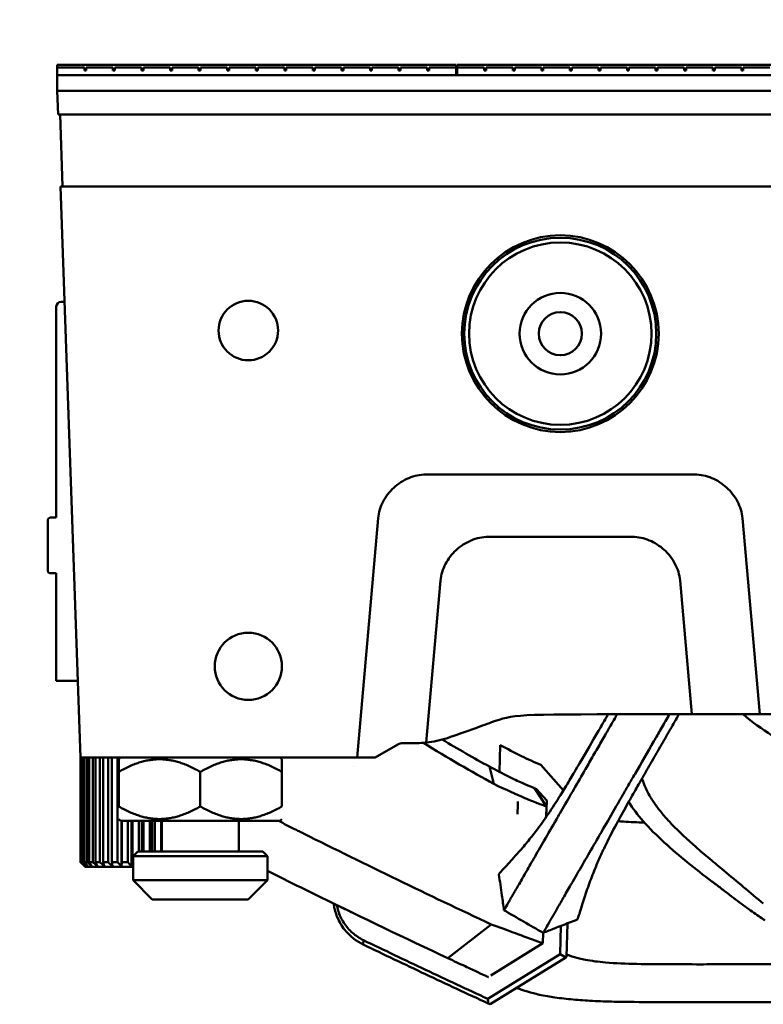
# Model space of a CAD drawing. Header units: millimetres. Extents: x 0 to 2100, y 0 to 1485.
# Tile 3 of 256: x 607 to 685, y 483 to 585. Entities that reach past the tile are written whole.
import ezdxf

# ---------------------------------------------------------------- set-up
doc = ezdxf.new("R2010")
doc.units = ezdxf.units.MM
doc.header["$LTSCALE"] = 5
doc.layers.add('Bemaßung (ISO)', color=7, linetype='Continuous', lineweight=25)
doc.layers.add('Sichtbar (ISO)', color=7, linetype='Continuous', lineweight=50)
doc.styles.add('Notiztext (DIN)', font='isocpeur.ttf')
doc.dimstyles.new('Standard (DIN)', dxfattribs={"dimscale": 5, "dimtxt": 3.5, "dimasz": 2.5, "dimexe": 2, "dimexo": 0.5, "dimgap": 0.5, "dimtad": 1, "dimrnd": 1e-08, "dimtxsty": 'Notiztext (DIN)', "dimcen": 0.09, "dimdle": 10, "dimclrd": 256, "dimclre": 256, "dimclrt": 256, "dimadec": 0, "dimazin": 0, "dimtfac": 1, "dimtmove": 0, "dimatfit": 3, "dimfxl": 1, "dimtolj": 1, "dimtzin": 0, "dimlwd": -1, "dimlwe": -1, "dimarcsym": 0})

# ---------------------------------------------------------------- blocks, each defined once
blk = doc.blocks.new('*D17')
at = {"layer": 'Bemaßung (ISO)', "transparency": 16777216}
for p, q in [((625.87, 643.91), (625.87, 644.81)), ((625.42, 644.36), (626.32, 644.36)), ((492.86, 577.07), (611.68, 637.18))]:
    blk.add_line(p, q, dxfattribs=at)
blk.add_solid([(610.74, 639.04), (612.62, 635.32), (622.83, 642.82)], dxfattribs=at)
at = {"layer": 'Defpoints', "color": 0, "transparency": 16777216}
for p in [(628.9, 645.89), (622.83, 642.82)]:
    blk.add_point(p, dxfattribs=at)
at = {"layer": 'Bemaßung (ISO)', "transparency": 16777216, "insert": (486.05, 596.06), "char_height": 17.5, "attachment_point": 1, "rotation": 26.8346, "style": 'Notiztext (DIN)'}
blk.add_mtext('\\A1; \\fISOCPEUR|b0|i0;\\H17.5000;8x M8', dxfattribs=at)

msp = doc.modelspace()

# ---------------------------------------------------------------- linework, layer by layer
at = {"layer": 'Sichtbar (ISO)'}
for p, q in [((610.9658, 580.4442), (610.9658, 580.7442)), ((610.9658, 580.7442), (652.5158, 580.7442)), ((610.9658, 580.4442), (613.7888, 580.4442)), ((610.9658, 579.6442), (610.9658, 580.4442)), ((613.7888, 580.4442), (613.7888, 580.1442)), ((613.9888, 580.1442), (613.7888, 580.1442)), ((613.9888, 580.4442), (616.7648, 580.4442)), ((613.9888, 580.4442), (613.9888, 580.1442)), ((616.7648, 580.4442), (616.7648, 580.1442)), ((616.9648, 580.1442), (616.7648, 580.1442)), ((616.9648, 580.4442), (619.7408, 580.4442)), ((616.9648, 580.4442), (616.9648, 580.1442)), ((619.7408, 580.4442), (619.7408, 580.1442)), ((619.9408, 580.1442), (619.7408, 580.1442)), ((619.9408, 580.4442), (622.7168, 580.4442)), ((619.9408, 580.4442), (619.9408, 580.1442)), ((622.7168, 580.4442), (622.7168, 580.1442)), ((622.9168, 580.1442), (622.7168, 580.1442)), ((622.9168, 580.4442), (625.6928, 580.4442)), ((622.9168, 580.4442), (622.9168, 580.1442)), ((625.6928, 580.4442), (625.6928, 580.1442)), ((625.8928, 580.1442), (625.6928, 580.1442)), ((625.8928, 580.4442), (628.6688, 580.4442)), ((625.8928, 580.4442), (625.8928, 580.1442)), ((628.6688, 580.4442), (628.6688, 580.1442)), ((628.8688, 580.1442), (628.6688, 580.1442)), ((628.8688, 580.4442), (631.6448, 580.4442)), ((628.8688, 580.4442), (628.8688, 580.1442)), ((631.6448, 580.4442), (631.6448, 580.1442)), ((631.8448, 580.1442), (631.6448, 580.1442)), ((631.8448, 580.4442), (634.6208, 580.4442)), ((631.8448, 580.4442), (631.8448, 580.1442)), ((634.6208, 580.4442), (634.6208, 580.1442)), ((634.8208, 580.1442), (634.6208, 580.1442)), ((634.8208, 580.4442), (637.5968, 580.4442)), ((634.8208, 580.4442), (634.8208, 580.1442)), ((637.5968, 580.4442), (637.5968, 580.1442)), ((637.7968, 580.1442), (637.5968, 580.1442)), ((637.7968, 580.4442), (640.5728, 580.4442)), ((637.7968, 580.4442), (637.7968, 580.1442)), ((640.5728, 580.4442), (640.5728, 580.1442)), ((640.7728, 580.1442), (640.5728, 580.1442)), ((640.7728, 580.4442), (643.5488, 580.4442)), ((640.7728, 580.4442), (640.7728, 580.1442)), ((643.5488, 580.4442), (643.5488, 580.1442)), ((643.7488, 580.1442), (643.5488, 580.1442)), ((643.7488, 580.4442), (646.5248, 580.4442)), ((643.7488, 580.4442), (643.7488, 580.1442)), ((646.5248, 580.4442), (646.5248, 580.1442)), ((646.7248, 580.1442), (646.5248, 580.1442)), ((646.7248, 580.4442), (649.5008, 580.4442)), ((646.7248, 580.4442), (646.7248, 580.1442)), ((649.5008, 580.4442), (649.5008, 580.1442)), ((649.7008, 580.1442), (649.5008, 580.1442)), ((649.7008, 580.4442), (652.5158, 580.4442)), ((649.7008, 580.4442), (649.7008, 580.1442)), ((652.5158, 580.4442), (652.5158, 580.7442)), ((652.5158, 579.6442), (652.5158, 580.4442)), ((652.6158, 580.4442), (652.6158, 580.7442)), ((652.6158, 580.7442), (694.1658, 580.7441)), ((652.6158, 580.4442), (655.4388, 580.4442)), ((652.6158, 579.6442), (652.6158, 580.4442)), ((655.4388, 580.4442), (655.4388, 580.1442)), ((655.6388, 580.1442), (655.4388, 580.1442)), ((655.6388, 580.4442), (658.4148, 580.4442)), ((655.6388, 580.4442), (655.6388, 580.1442)), ((658.4148, 580.4442), (658.4148, 580.1442)), ((658.6148, 580.1442), (658.4148, 580.1442)), ((658.6148, 580.4442), (661.3908, 580.4442)), ((658.6148, 580.4442), (658.6148, 580.1442)), ((661.3908, 580.4442), (661.3908, 580.1442)), ((661.5908, 580.1442), (661.3908, 580.1442)), ((661.5908, 580.4442), (664.3668, 580.4442)), ((661.5908, 580.4442), (661.5908, 580.1442)), ((664.3668, 580.4442), (664.3668, 580.1442)), ((664.5668, 580.1442), (664.3668, 580.1442)), ((664.5668, 580.4442), (667.3428, 580.4442)), ((664.5668, 580.4442), (664.5668, 580.1442)), ((667.3428, 580.4442), (667.3428, 580.1442)), ((667.5428, 580.1442), (667.3428, 580.1442)), ((667.5428, 580.4442), (670.3188, 580.4441)), ((667.5428, 580.4442), (667.5428, 580.1442)), ((670.3188, 580.4441), (670.3188, 580.1441)), ((670.5188, 580.1441), (670.3188, 580.1441)), ((670.5188, 580.4441), (673.2948, 580.4441)), ((670.5188, 580.4441), (670.5188, 580.1441)), ((673.2948, 580.4441), (673.2948, 580.1441)), ((673.4948, 580.1441), (673.2948, 580.1441)), ((673.4948, 580.4441), (676.2708, 580.4441)), ((673.4948, 580.4441), (673.4948, 580.1441)), ((676.2708, 580.4441), (676.2708, 580.1441)), ((676.4708, 580.1441), (676.2708, 580.1441)), ((676.4708, 580.4441), (679.2468, 580.4441)), ((676.4708, 580.4441), (676.4708, 580.1441)), ((679.2468, 580.4441), (679.2468, 580.1441)), ((679.4468, 580.1441), (679.2468, 580.1441)), ((679.4468, 580.4441), (682.2228, 580.4441)), ((679.4468, 580.4441), (679.4468, 580.1441)), ((682.2228, 580.4441), (682.2228, 580.1441)), ((682.4228, 580.1441), (682.2228, 580.1441)), ((682.4228, 580.4441), (685.1988, 580.4441)), ((682.4228, 580.4441), (682.4228, 580.1441)), ((610.9658, 578.0442), (610.9658, 579.6442)), ((610.9658, 579.6442), (860.7658, 579.644)), ((610.9658, 579.6442), (652.5158, 579.6442)), ((652.6158, 579.6442), (694.1658, 579.6441)), ((860.7658, 578.044), (610.9658, 578.0442)), ((611.0531, 575.5442), (610.9658, 578.0442)), ((610.9658, 578.0442), (860.7658, 578.044)), ((611.0531, 575.5442), (860.6785, 575.544)), ((611.5151, 568.0442), (611.2532, 575.5442)), ((611.3057, 568.0442), (613.3835, 508.5437)), ((611.3057, 568.0442), (1110.4257, 568.0437)), ((610.8657, 555.5437), (610.8657, 533.5437)), ((611.7248, 556.0437), (611.3657, 556.0437)), ((677.3658, 538.0437), (649.3657, 538.0437)), ((609.9657, 533.2437), (609.9657, 528.0437)), ((610.8657, 533.5437), (610.2657, 533.5437)), ((644.3848, 533.4795), (642.2032, 508.5437)), ((684.1346, 513.0437), (682.3467, 533.4795)), ((655.8657, 531.5437), (670.8657, 531.5437)), ((610.2657, 527.7437), (610.8657, 527.7437)), ((610.8657, 527.7437), (610.8657, 516.5437)), ((649.4076, 510.095), (650.8848, 526.9795)), ((675.8467, 526.9795), (677.0659, 513.0437)), ((613.1042, 516.5437), (610.8657, 516.5437)), ((677.0659, 513.0437), (684.1346, 513.0437)), ((684.1346, 513.0437), (685.8657, 513.0437)), ((646.9522, 510.0437), (648.3966, 510.0437)), ((646.4522, 509.9097), (644.0862, 508.5437)), ((657.0965, 509.8376), (657.0234, 507.0462)), ((613.3699, 497.6437), (613.3699, 508.9337)), ((613.3835, 508.5437), (642.2032, 508.5437)), ((613.4231, 497.6437), (613.4231, 508.5437)), ((613.5013, 497.6437), (613.5013, 508.5437)), ((613.6595, 497.6437), (613.6595, 508.5437)), ((613.814, 497.6437), (613.814, 508.5437)), ((614.0734, 497.6437), (614.0734, 508.5437)), ((614.3004, 497.6437), (614.3004, 508.5437)), ((614.6545, 497.6437), (614.6545, 508.5437)), ((614.9484, 497.6437), (614.9484, 508.5437)), ((615.3886, 497.6437), (615.3886, 508.5437)), ((615.7422, 497.6437), (615.7422, 508.5437)), ((616.2576, 497.6437), (616.2576, 508.5437)), ((616.6621, 497.6437), (616.6621, 508.5437)), ((617.24, 497.6437), (617.24, 508.5437)), ((617.5508, 508.5437), (617.3657, 508.3587)), ((617.3657, 507.0437), (617.3657, 508.3587)), ((634.1807, 508.5437), (634.3657, 508.3587)), ((634.3657, 508.3587), (634.3657, 507.0437)), ((644.0862, 508.5437), (642.2032, 508.5437)), ((617.3657, 503.4437), (617.3657, 507.0437)), ((625.8657, 503.4437), (625.8657, 507.0437)), ((634.3657, 503.4437), (634.3657, 507.0437)), ((641.7817, 507.5998), (641.7817, 507.5998)), ((656.4378, 505.7962), (655.975, 507.6001)), ((661.3306, 507.7732), (663.6876, 505.1141)), ((660.6767, 505.3395), (661.9256, 503.4415)), ((661.947, 504.0627), (660.8892, 505.256)), ((661.9023, 502.3559), (661.947, 504.0627)), ((661.9023, 502.3559), (661.9306, 503.4383)), ((661.9306, 503.4383), (661.9302, 503.4389)), ((661.9307, 503.4368), (661.9307, 503.4368)), ((617.5508, 501.9437), (617.3657, 502.1288)), ((617.5508, 501.9437), (634.1807, 501.9437)), ((617.6593, 497.2065), (617.6593, 501.9437)), ((617.6855, 497.6437), (617.6855, 501.9437)), ((618.3116, 497.6437), (618.3116, 501.9437)), ((618.6832, 497.2065), (618.6832, 501.9437)), ((618.7872, 497.6437), (618.7872, 501.9437)), ((619.4462, 498.7437), (619.4462, 501.9437)), ((619.7609, 498.7437), (619.7609, 501.9437)), ((619.9401, 498.7437), (619.9401, 501.9437)), ((620.6157, 498.7437), (620.6157, 501.9437)), ((620.8657, 498.7437), (620.8657, 501.9437)), ((621.1157, 498.7437), (621.1157, 501.9437)), ((621.7914, 498.7437), (621.7914, 501.9437)), ((621.8657, 501.9437), (621.8657, 498.7437)), ((629.8657, 501.9437), (629.8657, 498.7437)), ((634.1807, 501.9437), (634.3657, 502.1288)), ((674.8815, 501.6913), (674.8814, 501.6913)), ((619.3657, 498.7437), (618.8657, 498.2437)), ((632.8657, 498.2437), (618.8657, 498.2437)), ((618.8657, 498.2437), (618.8657, 495.7437)), ((619.3657, 498.7437), (632.3657, 498.7437)), ((632.3657, 498.7437), (632.8657, 498.2437)), ((632.8657, 498.2437), (632.8657, 495.7437)), ((613.3699, 497.6437), (613.4231, 497.6437)), ((613.5013, 497.6437), (613.6595, 497.6437)), ((613.8657, 497.1437), (613.8029, 497.2065)), ((613.814, 497.6437), (614.0734, 497.6437)), ((613.8657, 497.1437), (618.8657, 497.1437)), ((614.3004, 497.6437), (614.6545, 497.6437)), ((614.9484, 497.6437), (615.3886, 497.6437)), ((615.7422, 497.6437), (616.2576, 497.6437)), ((616.6621, 497.6437), (617.24, 497.6437)), ((617.6855, 497.6437), (618.3116, 497.6437)), ((618.7872, 497.6437), (618.8657, 497.6437)), ((618.8657, 495.7437), (632.8657, 495.7437)), ((620.8657, 493.7437), (618.8657, 495.7437)), ((630.8657, 493.7437), (632.8657, 495.7437)), ((630.8657, 493.7437), (620.8657, 493.7437)), ((656.1665, 491.1469), (651.6381, 487.6326)), ((663.3369, 488.0465), (663.414, 490.9877)), ((664.021, 487.7638), (664.1125, 491.2574)), ((661.5572, 489.1775), (661.586, 490.2766)), ((661.5572, 489.1775), (661.586, 490.2766)), ((642.8278, 489.056), (642.8533, 489.5057)), ((656.1275, 485.8103), (661.5572, 489.1775)), ((661.5572, 489.1775), (661.5572, 489.1775)), ((661.5573, 489.1776), (661.5573, 489.1776)), ((655.8214, 483.3857), (663.3369, 488.0465)), ((656.0475, 482.8189), (663.9291, 487.7068)), ((663.9291, 487.7068), (663.3369, 488.0465)), ((664.021, 487.7638), (663.9291, 487.7068))]:
    msp.add_line(p, q, dxfattribs=at)
for centre, radius in [((663.3657, 552.7174), 10.25), ((663.3657, 552.7174), 10), ((663.3657, 552.7174), 9.5), ((663.3657, 552.7174), 4.25), ((630.8657, 553.0437), 3.1), ((663.3657, 552.7174), 2.25), ((630.8657, 518.0437), 3.5)]:
    msp.add_circle(centre, radius, dxfattribs=at)
for centre, radius, start, end in [((611.3657, 555.5437), 0.5, 90, 180), ((610.2657, 533.2437), 0.3, 90, 180), ((610.2657, 528.0437), 0.3, 180, 270), ((646.9522, 509.0437), 1, 90, 120), ((648.3966, 520.0437), 10, 275.80234, 288.666884), ((1044.9649, 1324.2892), 924.5, 244.8209322, 244.8210118), ((1044.9649, 1324.2892), 927, 245.1807677, 245.1941862)]:
    msp.add_arc(centre, radius, start, end, dxfattribs=at)
for centre, major_axis, ratio, start_param, end_param in [((648.3914, 520.147), (0.512, -10.0904), 0.99486627, 6.23275027, 6.33350054), ((353.3507, 669.9943), (309.8365, -183.181), 0.02657486, 6.05709212, 6.0571109)]:
    msp.add_ellipse(centre, major_axis=major_axis, ratio=ratio, start_param=start_param, end_param=end_param, dxfattribs=at)
for points, knots in [([(644.3848, 533.4795), (644.4421, 534.0882), (644.6267, 534.6765), (645.1956, 535.7591), (645.5784, 536.2499), (646.482, 537.0823), (647.0072, 537.4256), (648.1428, 537.905), (648.7496, 538.0396), (649.3657, 538.0437)], [0.000000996, 0.000000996, 0.000000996, 0.000000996, 0.18340891, 0.18340891, 0.366955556, 0.366955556, 0.5519466, 0.5519466, 0.73679747, 0.73679747, 0.73679747, 0.73679747]), ([(677.3658, 538.0437), (677.9776, 538.0396), (678.5803, 537.9068), (679.7091, 537.4337), (680.2317, 537.0947), (681.1392, 536.2665), (681.5265, 535.7735), (682.1022, 534.6848), (682.289, 534.0924), (682.3467, 533.4795)], [-0.736796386, -0.736796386, -0.736796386, -0.736796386, -0.553237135, -0.553237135, -0.369538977, -0.369538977, -0.184699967, -0.184699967, -0.000001, -0.000001, -0.000001, -0.000001]), ([(650.8848, 526.9795), (650.942, 527.5863), (651.1256, 528.173), (651.6917, 529.253), (652.0725, 529.7428), (652.9745, 530.577), (653.5008, 530.9222), (654.6392, 531.4042), (655.2478, 531.5396), (655.8657, 531.5437)], [-0.736795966, -0.736795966, -0.736795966, -0.736795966, -0.55393632, -0.55393632, -0.370938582, -0.370938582, -0.185399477, -0.185399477, -0.000000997, -0.000000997, -0.000000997, -0.000000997]), ([(670.8657, 531.5437), (671.4753, 531.5396), (672.0758, 531.4078), (673.201, 530.938), (673.7221, 530.6013), (674.6317, 529.7754), (675.0215, 529.2812), (675.6008, 528.1892), (675.7887, 527.5947), (675.8467, 526.9795)], [0.000001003, 0.000001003, 0.000001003, 0.000001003, 0.182868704, 0.182868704, 0.365874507, 0.365874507, 0.551406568, 0.551406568, 0.736798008, 0.736798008, 0.736798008, 0.736798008]), ([(677.0659, 513.0437), (674.9978, 513.0437), (658.6724, 513.0437), (658.4113, 513.0437), (653.4214, 511.186), (651.5973, 510.5698)], [0, 0, 0, 0, 0.08024879, 0.69626871, 1, 1, 1, 1]), ([(668.3402, 513.0431), (668.2767, 512.9334), (668.2133, 512.8237), (667.8461, 512.1884), (667.543, 511.6637), (667.2408, 511.141)], [-0.220408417, -0.220408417, -0.220408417, -0.220408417, -0.182412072, -0.182412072, -0.000020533, -0.000020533, -0.000020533, -0.000020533]), ([(667.3337, 509.6659), (667.5957, 510.118), (667.8598, 510.5741), (668.4298, 511.5605), (668.7368, 512.0929), (669.0409, 512.6242)], [-0.342271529, -0.342271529, -0.342271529, -0.342271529, -0.183739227, -0.183739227, -0.000001, -0.000001, -0.000001, -0.000001]), ([(673.1105, 510.2365), (673.354, 510.6536), (673.5964, 511.0723), (674.1026, 511.9467), (674.3662, 512.4026), (674.6304, 512.8566)], [-0.302781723, -0.302781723, -0.302781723, -0.302781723, -0.157732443, -0.157732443, -0.000001, -0.000001, -0.000001, -0.000001]), ([(675.7256, 513.0437), (675.4239, 512.5184), (675.1237, 511.9956), (674.8195, 511.4653), (674.7978, 511.4275), (674.7761, 511.3897), (674.7546, 511.3522)], [0.111213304, 0.111213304, 0.111213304, 0.111213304, 0.940916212, 0.940916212, 0.940916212, 0.999999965, 0.999999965, 0.999999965, 0.999999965]), ([(688.776, 508.7498), (688.1116, 509.1506), (687.7076, 509.3967), (686.6209, 510.0711), (685.9469, 510.4951), (684.3439, 511.5355), (683.3672, 512.217), (682.3987, 513.0437)], [-0.951773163, -0.951773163, -0.951773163, -0.951773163, -0.720552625, -0.720552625, -0.50108042, -0.50108042, -0.078715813, -0.078715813, -0.078715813, -0.078715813]), ([(667.2408, 511.141), (666.7352, 510.2667), (666.1026, 509.1731), (665.0168, 507.3248), (664.6907, 506.7762), (664.1349, 505.848), (663.8285, 505.3426), (663.545, 504.8817)], [-0.684781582, -0.684781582, -0.684781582, -0.684781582, -0.385065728, -0.385065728, -0.21105939, -0.21105939, -0.000004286, -0.000004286, -0.000004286, -0.000004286]), ([(674.7541, 511.3526), (674.4308, 510.7966), (674.1113, 510.2371), (673.789, 509.6765), (673.7823, 509.6648), (673.7757, 509.6532), (673.769, 509.6416), (673.4399, 509.0693), (673.1077, 508.4958), (672.7768, 507.9229), (672.7712, 507.9134), (672.7657, 507.9038), (672.7602, 507.8943), (672.4348, 507.331), (672.1108, 506.7686), (671.7949, 506.2181), (671.7803, 506.1926), (671.7657, 506.1671), (671.7511, 506.1417), (671.4452, 505.6084), (671.147, 505.0868), (670.8625, 504.5834), (670.7569, 504.3967), (670.6532, 504.2123), (670.551, 504.0302), (670.3647, 503.6981), (670.184, 503.3736), (670.0067, 503.0543), (669.8278, 502.7321), (669.653, 502.416), (669.4834, 502.1043), (669.3929, 501.938), (669.3039, 501.7729), (669.217, 501.6094)], [0, 0, 0, 0, 0.163282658, 0.163282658, 0.163282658, 0.166666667, 0.166666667, 0.166666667, 0.333333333, 0.333333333, 0.333333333, 0.336115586, 0.336115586, 0.336115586, 0.5, 0.5, 0.5, 0.507586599, 0.507586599, 0.507586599, 0.666666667, 0.666666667, 0.666666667, 0.72567305, 0.72567305, 0.72567305, 0.833333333, 0.833333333, 0.833333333, 0.942008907, 0.942008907, 0.942008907, 0.999997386, 0.999997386, 0.999997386, 0.999997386]), ([(669.7656, 504.4572), (669.9855, 504.8388), (670.2132, 505.2304), (670.6765, 506.031), (670.9115, 506.4379), (671.7912, 507.961), (672.4525, 509.1096), (673.1105, 510.2365)], [0.000073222, 0.000073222, 0.000073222, 0.000073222, 0.145625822, 0.145625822, 0.290710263, 0.290710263, 0.682906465, 0.682906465, 0.682906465, 0.682906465]), ([(657.0965, 509.8376), (657.8226, 509.4455), (658.5748, 509.0533), (659.9694, 508.37), (660.6574, 508.0513), (661.3306, 507.7732)], [-0.498580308, -0.498580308, -0.498580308, -0.498580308, -0.233993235, -0.233993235, -0.000001, -0.000001, -0.000001, -0.000001]), ([(665.7055, 506.843), (665.9594, 507.2798), (666.2196, 507.7316), (666.7635, 508.6775), (667.0463, 509.1699), (667.3337, 509.6659)], [0.000003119, 0.000003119, 0.000003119, 0.000003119, 0.166710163, 0.166710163, 0.340677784, 0.340677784, 0.340677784, 0.340677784]), ([(660.6798, 505.3387), (660.6785, 505.3392), (660.5682, 505.3827), (660.1142, 505.5709), (659.7599, 505.7227), (658.9736, 506.0792), (658.4801, 506.3119), (657.3378, 506.8802), (656.6875, 507.2168), (655.9757, 507.6004)], [-1.22354613, -1.22354613, -1.22354613, -1.22354613, -0.96452837, -0.96452837, -0.65495095, -0.65495095, -0.32945948, -0.32945948, -0.00027352, -0.00027352, -0.00027352, -0.00027352]), ([(660.6036, 498.0158), (661.2934, 499.1939), (662.048, 500.5172), (663.0736, 502.2888), (663.1944, 502.497), (664.07, 504.0086), (664.8399, 505.3539), (665.7055, 506.843)], [0.00004322, 0.00004322, 0.00004322, 0.00004322, 0.62335181, 0.62335181, 0.70548894, 0.70548894, 1.21253864, 1.21253864, 1.21253864, 1.21253864]), ([(671.8805, 506.3672), (671.8961, 506.3174), (671.9122, 506.2677), (671.9287, 506.2181), (671.9372, 506.1926), (671.9458, 506.1671), (671.9545, 506.1417), (672.1375, 505.6083), (672.375, 505.0867), (672.6607, 504.5834), (672.7667, 504.3966), (672.8792, 504.2123), (672.9976, 504.0302), (673.2136, 503.698), (673.4488, 503.3735), (673.698, 503.0543), (673.9496, 502.732), (674.2151, 502.4159), (674.4965, 502.1042), (674.6467, 501.9379), (674.8015, 501.7728), (674.9607, 501.6094)], [0.485225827, 0.485225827, 0.485225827, 0.485225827, 0.5, 0.5, 0.5, 0.507586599, 0.507586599, 0.507586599, 0.666666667, 0.666666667, 0.666666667, 0.72567305, 0.72567305, 0.72567305, 0.833333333, 0.833333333, 0.833333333, 0.942008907, 0.942008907, 0.942008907, 0.999997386, 0.999997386, 0.999997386, 0.999997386]), ([(661.9303, 503.4408), (661.9302, 503.4389), (661.8107, 503.4723), (661.3242, 503.6495), (660.9458, 503.797), (660.2173, 504.09), (659.9544, 504.1975), (658.7881, 504.6897), (657.699, 505.1884), (656.4393, 505.7931)], [0.00030965, 0.00030965, 0.00030965, 0.00030965, 0.37066775, 0.37066775, 0.76026577, 0.76026577, 0.94787716, 0.94787716, 1.52046301, 1.52046301, 1.52046301, 1.52046301]), ([(663.545, 504.8817), (663.1202, 504.1911), (662.6838, 503.5088), (661.8383, 502.2531), (661.4039, 501.6412), (660.6679, 500.6599), (660.3566, 500.2609), (659.7161, 499.4724), (659.3939, 499.0918), (659.0596, 498.7102)], [-1.08744508, -1.08744508, -1.08744508, -1.08744508, -0.7703854, -0.7703854, -0.4526559, -0.4526559, -0.22777054, -0.22777054, -0.00000582, -0.00000582, -0.00000582, -0.00000582]), ([(664.6698, 495.6235), (665.0456, 496.2759), (665.4267, 496.9418), (666.2078, 498.2951), (666.6061, 498.9788), (667.4265, 500.3991), (667.8497, 501.1385), (668.7602, 502.7152), (669.2444, 503.5527), (669.7656, 504.4572)], [-1.36808421, -1.36808421, -1.36808421, -1.36808421, -1.02355053, -1.02355053, -0.68487655, -0.68487655, -0.34504496, -0.34504496, -0.00008713, -0.00008713, -0.00008713, -0.00008713]), ([(679.1594, 495.6235), (678.295, 496.2759), (677.4336, 496.9418), (675.7702, 498.2951), (674.9707, 498.9788), (673.4183, 500.3991), (672.6634, 501.1385), (671.4253, 502.5571), (670.9192, 503.221), (670.492, 503.9249)], [-1.36808421, -1.36808421, -1.36808421, -1.36808421, -1.02355053, -1.02355053, -0.68487655, -0.68487655, -0.34504496, -0.34504496, -0.06873731, -0.06873731, -0.06873731, -0.06873731]), ([(670.5428, 503.842), (670.5337, 503.8424), (670.5247, 503.8428), (670.493, 503.8441), (670.4704, 503.8451), (670.4478, 503.846)], [0.98693075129, 0.98693075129, 0.98693075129, 0.98693075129, 0.98975426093, 0.98975426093, 0.99680519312, 0.99680519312, 0.99680519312, 0.99680519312]), ([(672.1273, 501.7555), (671.3769, 501.781), (670.6509, 501.815), (669.7567, 501.8765), (669.565, 501.8908), (669.3759, 501.9061)], [0.734836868, 0.734836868, 0.734836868, 0.734836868, 0.91027274, 0.91027274, 0.958912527, 0.958912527, 0.958912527, 0.958912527]), ([(636.6263, 500.6162), (636.4696, 500.6945), (636.3127, 500.7722), (635.9989, 500.9269), (635.8418, 501.0038), (635.6847, 501.0803)], [0.000007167, 0.000007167, 0.000007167, 0.000007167, 0.07109154, 0.07109154, 0.142175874, 0.142175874, 0.142175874, 0.142175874]), ([(669.2153, 501.6083), (668.7676, 500.7804), (668.3448, 499.956), (667.7935, 498.8098), (667.6027, 498.3971), (667.2359, 497.5697), (667.061, 497.1568), (666.8943, 496.7444)], [-0.748380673, -0.748380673, -0.748380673, -0.748380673, -0.401882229, -0.401882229, -0.201719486, -0.201719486, -0.000224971, -0.000224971, -0.000224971, -0.000224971]), ([(674.9585, 501.6083), (675.7427, 500.7804), (676.6454, 499.956), (677.9486, 498.8098), (678.432, 498.3971), (679.4189, 497.5696), (679.9204, 497.1567), (680.4237, 496.7444)], [-0.748380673, -0.748380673, -0.748380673, -0.748380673, -0.401882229, -0.401882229, -0.201719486, -0.201719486, -0.000224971, -0.000224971, -0.000224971, -0.000224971]), ([(656.1671, 491.1478), (652.8994, 492.6835), (649.637, 494.2404), (643.1233, 497.3966), (639.872, 498.9959), (636.6263, 500.6164)], [0.00009191, 0.00009191, 0.00009191, 0.00009191, 1.47252017, 1.47252017, 2.94490799, 2.94490799, 2.94490799, 2.94490799]), ([(659.0596, 498.7102), (658.8283, 498.4462), (658.592, 498.1829), (658.1607, 497.7097), (657.9674, 497.5004), (657.7824, 497.3007)], [0.000021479, 0.000021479, 0.000021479, 0.000021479, 0.157538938, 0.157538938, 0.288814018, 0.288814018, 0.288814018, 0.288814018]), ([(658.9829, 495.1953), (659.2287, 495.6105), (659.4732, 496.0408), (660.0123, 496.9897), (660.3047, 497.5053), (660.6036, 498.0158)], [0.000001, 0.000001, 0.000001, 0.000001, 0.224878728, 0.224878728, 0.490622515, 0.490622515, 0.490622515, 0.490622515]), ([(632.8657, 496.7177), (634.6987, 495.805), (636.5334, 494.899), (642.7827, 491.8387), (647.2054, 489.7165), (651.6376, 487.6328)], [-2.82315186, -2.82315186, -2.82315186, -2.82315186, -1.99352679, -1.99352679, -0.00009731, -0.00009731, -0.00009731, -0.00009731]), ([(657.7824, 497.3007), (657.5549, 497.0552), (657.3437, 496.827), (657.0739, 496.5184), (656.9933, 496.4177), (656.9683, 496.3683)], [-0.290634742, -0.290634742, -0.290634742, -0.290634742, -0.127700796, -0.127700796, -0.000000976, -0.000000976, -0.000000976, -0.000000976]), ([(666.8943, 496.7444), (666.6713, 496.1925), (666.4636, 495.6425), (666.0494, 494.4616), (665.8615, 493.8869), (665.6836, 493.3176)], [0.000224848, 0.000224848, 0.000224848, 0.000224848, 0.269945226, 0.269945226, 0.5269069, 0.5269069, 0.5269069, 0.5269069]), ([(680.4237, 496.7444), (681.0974, 496.1925), (681.7466, 495.6424), (683.1421, 494.4616), (683.8208, 493.8869), (684.51, 493.3176)], [0.000224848, 0.000224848, 0.000224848, 0.000224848, 0.269945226, 0.269945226, 0.5269069, 0.5269069, 0.5269069, 0.5269069]), ([(658.3843, 494.1741), (658.4742, 494.335), (658.5684, 494.4965), (658.7687, 494.8357), (658.8753, 495.0137), (658.9829, 495.1953)], [0.000001, 0.000001, 0.000001, 0.000001, 0.089794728, 0.089794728, 0.187418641, 0.187418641, 0.187418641, 0.187418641]), ([(662.4462, 491.7818), (662.5301, 491.9239), (662.6183, 492.0745), (662.7106, 492.2333), (662.803, 492.3921), (662.8996, 492.5592), (663.0009, 492.7352), (663.1023, 492.9112), (663.2085, 493.0961), (663.3201, 493.2905), (663.4316, 493.4848), (663.5485, 493.6885), (663.6708, 493.9012), (663.7931, 494.114), (663.9208, 494.3356), (664.055, 494.5673), (664.1892, 494.799), (664.3298, 495.0407), (664.476, 495.29)], [0, 0, 0, 0, 0.16666667, 0.16666667, 0.16666667, 0.33333333, 0.33333333, 0.33333333, 0.5, 0.5, 0.5, 0.66666667, 0.66666667, 0.66666667, 0.83333333, 0.83333333, 0.83333333, 1, 1, 1, 1]), ([(664.476, 495.29), (664.5086, 495.3456), (664.5411, 495.4012), (664.6057, 495.5124), (664.6378, 495.568), (664.6698, 495.6235)], [-0.0585889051, -0.0585889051, -0.0585889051, -0.0585889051, -0.0292950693, -0.0292950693, -0.0000009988, -0.0000009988, -0.0000009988, -0.0000009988]), ([(679.6003, 495.29), (679.5269, 495.3456), (679.4535, 495.4012), (679.3066, 495.5123), (679.233, 495.5679), (679.1594, 495.6235)], [-0.0585889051, -0.0585889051, -0.0585889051, -0.0585889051, -0.0292950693, -0.0292950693, -0.0000009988, -0.0000009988, -0.0000009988, -0.0000009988]), ([(684.3529, 491.7817), (684.1403, 491.9239), (683.9201, 492.0744), (683.6927, 492.2333), (683.4653, 492.3921), (683.2306, 492.5592), (682.9876, 492.7352), (682.7447, 492.9112), (682.4934, 493.0961), (682.2328, 493.2904), (681.9721, 493.4848), (681.702, 493.6885), (681.4219, 493.9012), (681.1419, 494.1139), (680.8519, 494.3356), (680.5488, 494.5673), (680.2457, 494.799), (679.9295, 495.0406), (679.6003, 495.29)], [0, 0, 0, 0, 0.16666667, 0.16666667, 0.16666667, 0.33333333, 0.33333333, 0.33333333, 0.5, 0.5, 0.5, 0.66666667, 0.66666667, 0.66666667, 0.83333333, 0.83333333, 0.83333333, 1, 1, 1, 1]), ([(657.9284, 493.3797), (657.9901, 493.4824), (658.0588, 493.6), (658.1349, 493.7327), (658.2109, 493.8654), (658.2942, 494.0131), (658.3843, 494.1741)], [0, 0, 0, 0, 0.5, 0.5, 0.5, 1, 1, 1, 1]), ([(642.8275, 489.056), (642.4919, 489.2176), (642.1718, 489.4137), (641.5695, 489.8744), (641.2897, 490.1382), (640.8714, 490.6263), (640.7174, 490.8334), (640.4407, 491.2669), (640.318, 491.4919), (640.0553, 492.067), (639.9342, 492.4241), (639.8107, 492.9679), (639.7796, 493.1442), (639.7572, 493.3217)], [0.000075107, 0.000075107, 0.000075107, 0.000075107, 0.118038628, 0.118038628, 0.237397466, 0.237397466, 0.316405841, 0.316405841, 0.394361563, 0.394361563, 0.508011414, 0.508011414, 0.561798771, 0.561798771, 0.561798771, 0.561798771]), ([(642.8529, 489.5049), (642.447, 489.6999), (642.0617, 489.9567), (641.3694, 490.5669), (641.0635, 490.9208), (640.5607, 491.7085), (640.3673, 492.1286), (640.1763, 492.7667), (640.1304, 492.9605), (640.096, 493.1566)], [0.000070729, 0.000070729, 0.000070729, 0.000070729, 0.144278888, 0.144278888, 0.28972028, 0.28972028, 0.430432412, 0.430432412, 0.489860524, 0.489860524, 0.489860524, 0.489860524]), ([(657.4963, 492.6257), (657.4969, 492.6225), (657.5224, 492.6664), (657.6494, 492.8907), (657.7809, 493.1341), (657.9284, 493.3797)], [-0.273015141, -0.273015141, -0.273015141, -0.273015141, -0.172344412, -0.172344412, -0.000001, -0.000001, -0.000001, -0.000001]), ([(665.6836, 493.3176), (665.5829, 492.9952), (665.4874, 492.6834), (665.3377, 492.2079), (665.2792, 492.0273), (665.229, 491.886)], [-0.272572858, -0.272572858, -0.272572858, -0.272572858, -0.117929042, -0.117929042, -0.000000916, -0.000000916, -0.000000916, -0.000000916]), ([(665.1175, 491.647), (664.8593, 491.5344), (664.5856, 491.4395), (663.8014, 491.1378), (663.2831, 490.9374), (662.3684, 490.5818), (661.9724, 490.4271), (661.5752, 490.2724)], [0, 0, 0, 0, 0.087856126, 0.087856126, 0.256977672, 0.256977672, 0.385334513, 0.385334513, 0.385334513, 0.385334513]), ([(661.6213, 490.3478), (661.6437, 490.3865), (661.674, 490.4391), (661.7504, 490.5705), (661.7957, 490.6483), (661.9764, 490.9593), (662.1433, 491.2478), (662.322, 491.5664)], [0.000001, 0.000001, 0.000001, 0.000001, 0.073577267, 0.073577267, 0.146730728, 0.146730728, 0.332438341, 0.332438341, 0.332438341, 0.332438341]), ([(662.322, 491.5664), (662.3414, 491.601), (662.3615, 491.6362), (662.3822, 491.6721), (662.4029, 491.708), (662.4242, 491.7446), (662.4462, 491.7818)], [0, 0, 0, 0, 0.5, 0.5, 0.5, 1, 1, 1, 1]), ([(665.229, 491.886), (665.1988, 491.8007), (665.1733, 491.7375), (665.1383, 491.6679), (665.1263, 491.6509), (665.1175, 491.647)], [-0.27412264, -0.27412264, -0.27412264, -0.27412264, -0.203035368, -0.203035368, -0.150642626, -0.150642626, -0.150642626, -0.150642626]), ([(684.6825, 491.5663), (684.6283, 491.6009), (684.5736, 491.6362), (684.5187, 491.6721), (684.4637, 491.708), (684.4085, 491.7445), (684.3529, 491.7817)], [0, 0, 0, 0, 0.5, 0.5, 0.5, 1, 1, 1, 1]), ([(661.5547, 489.176), (661.5388, 489.1817), (661.4223, 489.2264), (660.9696, 489.3921), (660.6127, 489.5204), (659.6815, 489.8601), (659.112, 490.0692), (657.7764, 490.5561), (657.0104, 490.8339), (656.1663, 491.1453)], [-1.44942919, -1.44942919, -1.44942919, -1.44942919, -1.1129108, -1.1129108, -0.74065742, -0.74065742, -0.3726439, -0.3726439, -0.00015712, -0.00015712, -0.00015712, -0.00015712]), ([(655.8504, 482.91), (653.6723, 483.9173), (651.4977, 484.9333), (647.1568, 486.9819), (644.9906, 488.0145), (642.828, 489.0558)], [0.000001, 0.000001, 0.000001, 0.000001, 0.76906749, 0.76906749, 1.5376117, 1.5376117, 1.5376117, 1.5376117]), ([(655.8214, 483.3857), (653.652, 484.3891), (651.486, 485.4012), (647.1633, 487.4414), (645.0066, 488.4696), (642.8535, 489.5063)], [0.00001755, 0.00001755, 0.00001755, 0.00001755, 0.76607957, 0.76607957, 1.53130659, 1.53130659, 1.53130659, 1.53130659]), ([(655.8761, 485.6533), (655.8702, 485.656), (655.7769, 485.6993), (655.4169, 485.8665), (655.1396, 485.9953), (654.4113, 486.3344), (653.96, 486.5448), (652.9083, 487.0364), (652.3032, 487.3199), (651.6388, 487.6323)], [0.00981421, 0.00981421, 0.00981421, 0.00981421, 0.2827879, 0.2827879, 0.57355952, 0.57355952, 0.86552048, 0.86552048, 1.16338576, 1.16338576, 1.16338576, 1.16338576]), ([(664.0275, 488.0122), (664.1264, 487.973), (664.2283, 487.9344), (664.6518, 487.7835), (664.9965, 487.681), (665.3664, 487.5934)], [-0.235745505, -0.235745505, -0.235745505, -0.235745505, -0.177454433, -0.177454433, -0.000047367, -0.000047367, -0.000047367, -0.000047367]), ([(665.3664, 487.5934), (665.4642, 487.5702), (665.5636, 487.5477), (665.7661, 487.504), (665.8694, 487.4828), (665.9736, 487.4623)], [-0.094195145, -0.094195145, -0.094195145, -0.094195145, -0.0475075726, -0.0475075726, -0.0006672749, -0.0006672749, -0.0006672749, -0.0006672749]), ([(668.0881, 487.1782), (667.7061, 487.2111), (667.3375, 487.2505), (666.6312, 487.3445), (666.294, 487.3991), (665.9736, 487.4623)], [0.000086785, 0.000086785, 0.000086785, 0.000086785, 0.14459364, 0.14459364, 0.288745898, 0.288745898, 0.288745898, 0.288745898]), ([(674.9988, 487.0005), (673.743, 486.9946), (672.5067, 486.9988), (670.1919, 487.0462), (669.0946, 487.0915), (668.0881, 487.1782)], [0.000555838, 0.000555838, 0.000555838, 0.000555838, 0.38445661, 0.38445661, 0.767471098, 0.767471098, 0.767471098, 0.767471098]), ([(673.2009, 483.0473), (674.3358, 483.0439), (675.4833, 483.0438), (677.9944, 483.0437), (679.5041, 483.0437), (681.2989, 483.0437), (681.8072, 483.0437), (683.4572, 483.0437), (684.727, 483.0437), (686.9251, 483.0437), (688.4654, 483.0437), (694.2133, 483.0437), (696.8817, 483.0437), (703.487, 483.0437), (706.9193, 483.0437), (720.1076, 483.0437), (720.9347, 483.0437), (733.0985, 483.0437), (735.3462, 483.0437), (743.4133, 483.0437), (745.147, 483.038), (747.9994, 483.0554), (748.9674, 483.0665), (751.1453, 483.1228), (752.3775, 483.176), (754.7727, 483.3637), (755.9515, 483.4971), (757.5476, 483.7671), (757.971, 483.8475), (759.1217, 484.093), (759.8421, 484.2766), (763.3331, 485.3388), (765.3164, 486.4757), (766.7459, 487.4359)], [-2.32876098, -2.32876098, -2.32876098, -2.32876098, -2.28755462, -2.28755462, -2.23980578, -2.23980578, -2.22398961, -2.22398961, -2.17115977, -2.17115977, -2.13254126, -2.13254126, -2.09917995, -2.09917995, -2.04982617, -2.04982617, -1.92590556, -1.92590556, -1.69389117, -1.69389117, -1.32819533, -1.32819533, -1.15284837, -1.15284837, -0.93747307, -0.93747307, -0.72604878, -0.72604878, -0.64931003, -0.64931003, -0.51661854, -0.51661854, -0.000001, -0.000001, -0.000001, -0.000001]), ([(680.3446, 486.9951), (679.5004, 486.9984), (678.527, 486.981), (676.3064, 486.9869), (675.5819, 487.0048), (674.9988, 487.0005)], [0.000354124, 0.000354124, 0.000354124, 0.000354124, 0.25352493, 0.25352493, 0.584322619, 0.584322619, 0.584322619, 0.584322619]), ([(680.3446, 486.9951), (681.6687, 486.9918), (682.7677, 486.9874), (685.9755, 486.99), (687.2072, 486.9939), (690.0165, 486.9975), (691.0178, 486.9981), (696.0566, 486.9986), (700.0532, 486.9912), (704.1848, 486.9906)], [0.0001608, 0.0001608, 0.0001608, 0.0001608, 0.39744775, 0.39744775, 0.73068549, 0.73068549, 0.91520255, 0.91520255, 1.65933261, 1.65933261, 1.65933261, 1.65933261]), ([(655.8504, 482.91), (655.8456, 482.9893), (655.8407, 483.0686), (655.831, 483.2272), (655.8262, 483.3064), (655.8214, 483.3857)], [-0.0650227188, -0.0650227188, -0.0650227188, -0.0650227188, -0.0325161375, -0.0325161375, -0.0000169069, -0.0000169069, -0.0000169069, -0.0000169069]), ([(664.7038, 483.3162), (664.0428, 483.3778), (663.4134, 483.4516), (662.5382, 483.5714), (662.2771, 483.6092), (661.7211, 483.7032), (661.4399, 483.7589), (661.1565, 483.8232)], [0.000001, 0.000001, 0.000001, 0.000001, 0.249437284, 0.249437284, 0.349983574, 0.349983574, 0.465564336, 0.465564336, 0.465564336, 0.465564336]), ([(673.2009, 483.0473), (671.7485, 483.0517), (670.3249, 483.0607), (668.1954, 483.1094), (667.4376, 483.1349), (666.0121, 483.2091), (665.3492, 483.2561), (664.7038, 483.3162)], [0.000001, 0.000001, 0.000001, 0.000001, 0.447267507, 0.447267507, 0.704692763, 0.704692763, 0.947756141, 0.947756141, 0.947756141, 0.947756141])]:
    msp.add_open_spline(points, degree=3, knots=knots, dxfattribs=at)
for points in [[(669.0409, 512.6242), (669.121, 512.7641), (669.2012, 512.9039), (669.2816, 513.0435)], [(674.6304, 512.8566), (674.6668, 512.919), (674.7031, 512.9813), (674.7395, 513.0437)], [(649.1053, 510.072), (651.6257, 508.5204), (654.1022, 507.0608), (656.4399, 505.795)], [(655.9753, 507.6005), (654.3709, 508.465), (652.6575, 509.4583), (651.0717, 510.4082)], [(660.5608, 505.3867), (660.671, 505.342), (660.7805, 505.2984), (660.8892, 505.256)], [(658.908, 502.6538), (658.9195, 503.0929), (658.931, 503.532), (658.9425, 503.9711)], [(661.9315, 503.4527), (661.9261, 503.4567), (661.9291, 503.4485), (661.9325, 503.4405)], [(635.6847, 501.0803), (635.1209, 501.3546), (634.5749, 501.6434), (634.0483, 501.9435)], [(656.9683, 496.3683), (656.9632, 496.3582), (656.961, 496.3509), (656.9617, 496.3463)], [(657.2826, 494.1724), (657.178, 494.903), (657.0707, 495.6275), (656.9617, 496.3463)], [(657.4962, 492.6258), (657.4276, 493.1448), (657.356, 493.6614), (657.2826, 494.1736)], [(641.5711, 492.4396), (641.2463, 492.5971), (640.8909, 492.7697), (640.5114, 492.9544)], [(661.5752, 490.2724), (660.2089, 491.0452), (658.8567, 491.8425), (657.4963, 492.6256)], [(643.7491, 491.3869), (643.6658, 491.427), (643.5514, 491.4821), (643.4066, 491.552)], [(661.5752, 490.2724), (661.5759, 490.272), (661.5922, 490.2977), (661.6213, 490.3478)], [(661.1565, 483.8232), (660.3705, 484.0015), (659.553, 484.254), (658.7887, 484.5189)]]:
    msp.add_open_spline(points, degree=3, dxfattribs=at)
for points, weights in [([(625.8657, 507.0437), (621.6157, 509.4975), (617.3657, 507.0437)], [1, 1.15470053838, 1]), ([(634.3657, 507.0437), (630.1157, 509.4975), (625.8657, 507.0437)], [1, 1.15470053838, 1]), ([(617.3657, 503.4437), (621.6157, 500.99), (625.8657, 503.4437)], [1, 1.15470053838, 1]), ([(625.8657, 503.4437), (630.1157, 500.99), (634.3657, 503.4437)], [1, 1.15470053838, 1]), ([(613.8029, 497.2065), (613.5929, 497.4165), (613.3699, 497.6437)], [1.06016804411, 1.06956515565, 1.07777355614]), ([(613.4231, 497.6437), (613.6635, 497.4165), (613.8899, 497.2065)], [1.07777355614, 1.06956515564, 1.06016804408]), ([(613.8899, 497.2065), (613.7014, 497.4165), (613.5013, 497.6437)], [1.06016804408, 1.06956515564, 1.07777355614]), ([(613.6595, 497.6437), (613.9114, 497.4165), (614.1486, 497.2065)], [1.07777355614, 1.06956515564, 1.06016804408]), ([(614.1486, 497.2065), (613.9863, 497.4165), (613.814, 497.6437)], [1.06016804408, 1.06956515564, 1.07777355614]), ([(614.0734, 497.6437), (614.3306, 497.4165), (614.5727, 497.2065)], [1.07777355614, 1.06956515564, 1.06016804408]), ([(614.5727, 497.2065), (614.4407, 497.4165), (614.3004, 497.6437)], [1.06016804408, 1.06956515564, 1.07777355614]), ([(614.6545, 497.6437), (614.9106, 497.4165), (615.1518, 497.2065)], [1.07777355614, 1.06956515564, 1.06016804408]), ([(615.1518, 497.2065), (615.0532, 497.4165), (614.9484, 497.6437)], [1.06016804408, 1.06956515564, 1.07777355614]), ([(615.3886, 497.6437), (615.6374, 497.4165), (615.8716, 497.2065)], [1.07777355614, 1.06956515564, 1.06016804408]), ([(615.8716, 497.2065), (615.8088, 497.4165), (615.7422, 497.6437)], [1.06016804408, 1.06956515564, 1.07777355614]), ([(616.2576, 497.6437), (616.4928, 497.4165), (616.7143, 497.2065)], [1.07777355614, 1.06956515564, 1.06016804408]), ([(616.7143, 497.2065), (616.689, 497.4165), (616.6621, 497.6437)], [1.06016804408, 1.06956515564, 1.07777355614]), ([(617.24, 497.6437), (617.4559, 497.4165), (617.6593, 497.2065)], [1.07777355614, 1.06956515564, 1.06016804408]), ([(617.6593, 497.2065), (617.672, 497.4165), (617.6855, 497.6437)], [1.06016804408, 1.06956515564, 1.07777355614]), ([(618.3116, 497.6437), (618.503, 497.4165), (618.6832, 497.2065)], [1.07777355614, 1.06956515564, 1.06016804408]), ([(618.6832, 497.2065), (618.7336, 497.4165), (618.7872, 497.6437)], [1.06016804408, 1.06956515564, 1.07777355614])]:
    msp.add_rational_spline(points, weights, degree=2, dxfattribs=at)

# ---------------------------------------------------------------- dimensions: what is measured, and where the dimension line sits
at = {"layer": 'Bemaßung (ISO)'}
dim = msp.add_diameter_dim_2p(p1=(628.8996, 645.8945), p2=(622.8319, 642.8249), text=' \\fISOCPEUR|b0|i0;\\H17.5000;8x M8', dimstyle='Standard (DIN)', override={"dimgap": 0.5, "dimdec": 2, "dimlfac": 1, "dimtol": 0, "dimlim": 0, "dimtp": 0, "dimtm": 0, "dimtdec": 2, "dimtofl": 0}, dxfattribs=at)
dim.commit()
dim.dimension.update_dxf_attribs({"geometry": '*D17', "text_midpoint": (527.0991, 594.3941), "dimtype": 163})

doc.saveas('drawing.dxf')
